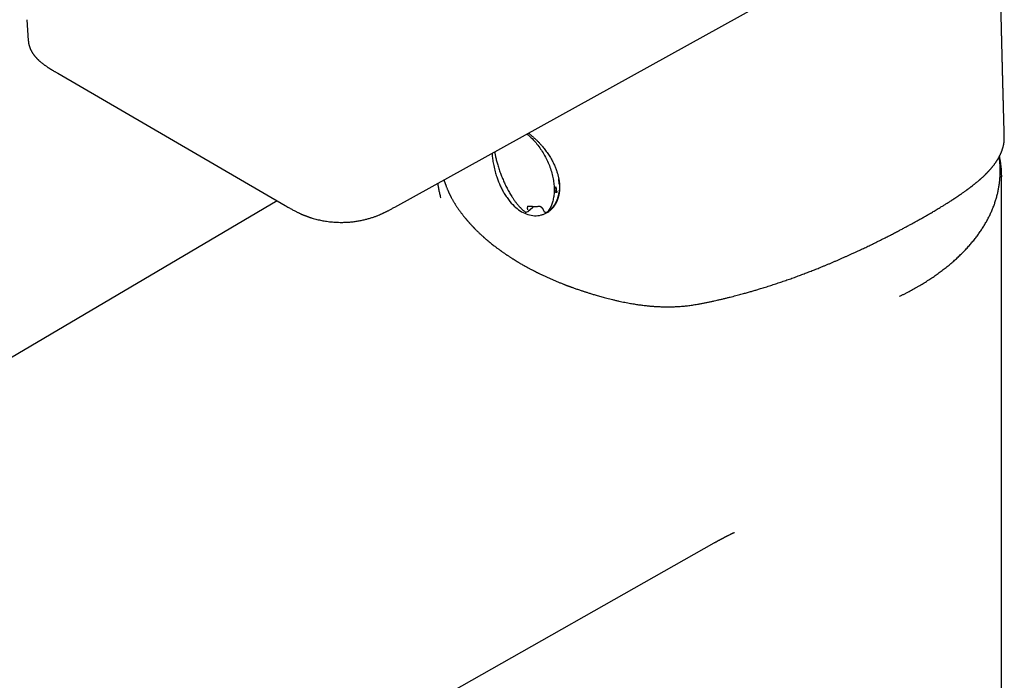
# Model space of a CAD drawing. Header units: millimetres. Extents: x 8 to 591, y 12 to 486.
# Tile 5 of 15: x 481 to 565, y 165 to 221. Entities that reach past the tile are written whole.
import ezdxf

# ---------------------------------------------------------------- set-up
doc = ezdxf.new("R2010")
doc.units = ezdxf.units.MM

msp = doc.modelspace()

# ---------------------------------------------------------------- linework, layer by layer
at = {"color": 7, "linetype": 'Continuous', "lineweight": 30}
for p, q in [((513.186, 205.327), (544.402, 222.605)), ((481.673, 221.375), (481.791, 219.604)), ((484.316, 216.784), (503.787, 205.471)), ((524.517, 211.599), (524.535, 211.586)), ((527.275, 207.295), (527.238, 207.746)), ((565.18, 208.05), (565.18, 207.911)), ((565.181, 97.749), (565.181, 207.982)), ((503.112, 205.864), (440.415, 168.904)), ((527.274, 206.564), (527.277, 206.567)), ((503.787, 205.473), (503.788, 205.472)), ((524.578, 204.946), (525.006, 205.311)), ((526.271, 204.93), (526.699, 205.294)), ((526.695, 205.29), (526.699, 205.294)), ((474.682, 139.334), (540.555, 176.574))]:
    msp.add_line(p, q, dxfattribs=at)
for centre, start, end in [((524.876, 205.463), 310.35294, 339.32421), ((526.137, 205.078), 200.438, 310.35193), ((526.566, 205.443), 310.35193, 317.03584), ((524.448, 205.099), 232.4492, 310.35294)]:
    msp.add_arc(centre, 0.2, start, end, dxfattribs=at)
for points, knots in [([(565.412, 211.345), (565.411, 211.371), (565.409, 211.425), (565.407, 211.506), (565.405, 211.585), (565.403, 211.658), (565.401, 211.724), (565.4, 211.784), (565.398, 211.842), (565.396, 211.904), (565.394, 211.974), (565.392, 212.052), (565.39, 212.134), (565.388, 212.22), (565.385, 212.313), (565.383, 212.413), (565.38, 212.52), (565.377, 212.606), (565.376, 212.674), (565.374, 212.722), (565.373, 212.768), (565.372, 212.814), (565.37, 212.862), (565.369, 212.914), (565.368, 212.971), (565.366, 213.032), (565.364, 213.095), (565.363, 213.156), (565.361, 213.232), (565.358, 213.319), (565.356, 213.415), (565.353, 213.501), (565.352, 213.564), (565.351, 213.609), (565.35, 213.637), (565.349, 213.664), (565.348, 213.689), (565.348, 213.715), (565.347, 213.745), (565.346, 213.781), (565.345, 213.825), (565.343, 213.877), (565.342, 213.934), (565.34, 213.993), (565.339, 214.051), (565.337, 214.107), (565.335, 214.175), (565.333, 214.252), (565.331, 214.337), (565.329, 214.421), (565.327, 214.503), (565.325, 214.58), (565.323, 214.637), (565.322, 214.677), (565.321, 214.706), (565.321, 214.74), (565.319, 214.781), (565.318, 214.836), (565.316, 214.904), (565.314, 214.98), (565.312, 215.056), (565.31, 215.129), (565.308, 215.2), (565.307, 215.268), (565.305, 215.338), (565.303, 215.411), (565.301, 215.483), (565.299, 215.547), (565.298, 215.603), (565.297, 215.647), (565.296, 215.684), (565.295, 215.718), (565.294, 215.759), (565.293, 215.808), (565.291, 215.865), (565.289, 215.936), (565.287, 216.019), (565.285, 216.109), (565.283, 216.197), (565.28, 216.283), (565.278, 216.364), (565.276, 216.438), (565.275, 216.5), (565.273, 216.551), (565.272, 216.59), (565.271, 216.628), (565.27, 216.668), (565.269, 216.712), (565.268, 216.76), (565.267, 216.812), (565.265, 216.867), (565.264, 216.923), (565.262, 216.988), (565.26, 217.062), (565.258, 217.143), (565.256, 217.223), (565.254, 217.302), (565.252, 217.376), (565.251, 217.439), (565.249, 217.489), (565.248, 217.528), (565.247, 217.562), (565.247, 217.593), (565.246, 217.624), (565.245, 217.66), (565.244, 217.707), (565.242, 217.763), (565.241, 217.826), (565.239, 217.897), (565.237, 217.974), (565.235, 218.055), (565.233, 218.137), (565.231, 218.219), (565.229, 218.3), (565.227, 218.372), (565.225, 218.435), (565.224, 218.487), (565.223, 218.532), (565.222, 218.571), (565.221, 218.609), (565.22, 218.65), (565.219, 218.701), (565.217, 218.763), (565.215, 218.832), (565.213, 218.905), (565.212, 218.98), (565.209, 219.061), (565.207, 219.147), (565.205, 219.239), (565.203, 219.326), (565.201, 219.406), (565.199, 219.47), (565.198, 219.52), (565.197, 219.559), (565.196, 219.597), (565.195, 219.638), (565.194, 219.692), (565.192, 219.759), (565.19, 219.838), (565.188, 219.922), (565.186, 220.009), (565.184, 220.1), (565.181, 220.194), (565.179, 220.282), (565.177, 220.361), (565.175, 220.426), (565.174, 220.482), (565.173, 220.528), (565.172, 220.57), (565.171, 220.615), (565.17, 220.667), (565.168, 220.74), (565.165, 220.835), (565.163, 220.951), (565.159, 221.075), (565.157, 221.186), (565.154, 221.278), (565.153, 221.346), (565.151, 221.406), (565.15, 221.457), (565.149, 221.5), (565.148, 221.538), (565.147, 221.574), (565.146, 221.615), (565.145, 221.671), (565.143, 221.741), (565.141, 221.826), (565.139, 221.919), (565.136, 222.017), (565.134, 222.111), (565.132, 222.198), (565.13, 222.272), (565.129, 222.339), (565.127, 222.398), (565.126, 222.449), (565.125, 222.491), (565.124, 222.53), (565.123, 222.575), (565.122, 222.629), (565.12, 222.693), (565.118, 222.764), (565.117, 222.836), (565.115, 222.905), (565.113, 222.972), (565.112, 223.038), (565.11, 223.101), (565.109, 223.157), (565.108, 223.204), (565.107, 223.243), (565.106, 223.281), (565.105, 223.326), (565.104, 223.383), (565.102, 223.454), (565.1, 223.536), (565.098, 223.625), (565.096, 223.714), (565.094, 223.799), (565.092, 223.879), (565.09, 223.955), (565.088, 224.025), (565.087, 224.09), (565.085, 224.148), (565.084, 224.194), (565.083, 224.232), (565.082, 224.266), (565.082, 224.306), (565.08, 224.352), (565.079, 224.405), (565.078, 224.472), (565.076, 224.552), (565.074, 224.642), (565.072, 224.729), (565.07, 224.812), (565.068, 224.891), (565.066, 224.963), (565.064, 225.03), (565.063, 225.089), (565.062, 225.141), (565.061, 225.186), (565.06, 225.229), (565.059, 225.276), (565.057, 225.333), (565.056, 225.4), (565.054, 225.477), (565.052, 225.561), (565.05, 225.648), (565.048, 225.735), (565.046, 225.821), (565.044, 225.905), (565.042, 225.988), (565.04, 226.071), (565.038, 226.151), (565.037, 226.227), (565.035, 226.295), (565.034, 226.35), (565.033, 226.394), (565.032, 226.429), (565.031, 226.462), (565.03, 226.497), (565.029, 226.537), (565.028, 226.582), (565.027, 226.646), (565.025, 226.73), (565.022, 226.834), (565.02, 226.947), (565.017, 227.052), (565.015, 227.142), (565.014, 227.213), (565.012, 227.276), (565.011, 227.33), (565.01, 227.375), (565.009, 227.412), (565.008, 227.446), (565.008, 227.481), (565.007, 227.523), (565.006, 227.57), (565.004, 227.621), (565.003, 227.693), (565.001, 227.786), (564.998, 227.902), (564.996, 228.008), (564.994, 228.1), (564.992, 228.171), (564.99, 228.236), (564.989, 228.293), (564.988, 228.338), (564.987, 228.374), (564.987, 228.403), (564.986, 228.432), (564.985, 228.464), (564.984, 228.506), (564.983, 228.559), (564.982, 228.622), (564.98, 228.689), (564.979, 228.759), (564.977, 228.832), (564.975, 228.911), (564.973, 228.998), (564.971, 229.089), (564.969, 229.175), (564.968, 229.245), (564.966, 229.302), (564.966, 229.345), (564.965, 229.383), (564.964, 229.422), (564.963, 229.466), (564.962, 229.518), (564.96, 229.576), (564.959, 229.64), (564.957, 229.712), (564.956, 229.792), (564.954, 229.881), (564.952, 229.972), (564.95, 230.062), (564.948, 230.148), (564.946, 230.223), (564.945, 230.282), (564.944, 230.326), (564.943, 230.358), (564.942, 230.392), (564.941, 230.43), (564.94, 230.475), (564.939, 230.527), (564.938, 230.584), (564.936, 230.66), (564.934, 230.754), (564.932, 230.864), (564.929, 230.975), (564.927, 231.075), (564.925, 231.16), (564.924, 231.228), (564.923, 231.285), (564.922, 231.329), (564.921, 231.366), (564.92, 231.401), (564.919, 231.445), (564.918, 231.495), (564.917, 231.552), (564.915, 231.638), (564.913, 231.75), (564.91, 231.871), (564.908, 231.972), (564.906, 232.053), (564.904, 232.129), (564.903, 232.188), (564.902, 232.234), (564.901, 232.268), (564.901, 232.297), (564.9, 232.326), (564.899, 232.357), (564.899, 232.394), (564.898, 232.438), (564.897, 232.489), (564.895, 232.546), (564.894, 232.623), (564.892, 232.718), (564.889, 232.826), (564.887, 232.929), (564.885, 233.025), (564.883, 233.115), (564.881, 233.194), (564.88, 233.262), (564.879, 233.311), (564.878, 233.35), (564.877, 233.384), (564.876, 233.426), (564.875, 233.477), (564.874, 233.554), (564.872, 233.653), (564.869, 233.765), (564.867, 233.866), (564.865, 233.958), (564.863, 234.044), (564.862, 234.121), (564.86, 234.182), (564.859, 234.227), (564.859, 234.259), (564.858, 234.287), (564.858, 234.316), (564.857, 234.349), (564.856, 234.389), (564.855, 234.44), (564.854, 234.5), (564.852, 234.565), (564.851, 234.632), (564.85, 234.697), (564.848, 234.758), (564.847, 234.816), (564.846, 234.871), (564.845, 234.931), (564.843, 234.996), (564.842, 235.063), (564.841, 235.123), (564.84, 235.173), (564.839, 235.213), (564.838, 235.246), (564.837, 235.277), (564.837, 235.31), (564.836, 235.35), (564.835, 235.399), (564.834, 235.456), (564.832, 235.522), (564.83, 235.613), (564.828, 235.724), (564.826, 235.85), (564.823, 235.967), (564.821, 236.076), (564.819, 236.176), (564.817, 236.269), (564.815, 236.358), (564.813, 236.449), (564.811, 236.543), (564.809, 236.637), (564.808, 236.722), (564.806, 236.802), (564.804, 236.882), (564.803, 236.968), (564.801, 237.052), (564.799, 237.133), (564.798, 237.204), (564.796, 237.271), (564.795, 237.325), (564.794, 237.368), (564.794, 237.401), (564.793, 237.428), (564.792, 237.461), (564.792, 237.506), (564.79, 237.568), (564.789, 237.64), (564.787, 237.721), (564.785, 237.82), (564.783, 237.936), (564.78, 238.069), (564.778, 238.181), (564.776, 238.267), (564.775, 238.322), (564.774, 238.368), (564.773, 238.406), (564.773, 238.438), (564.772, 238.476), (564.771, 238.526), (564.77, 238.592), (564.768, 238.671), (564.766, 238.759), (564.764, 238.855), (564.763, 238.952), (564.761, 239.05), (564.759, 239.135), (564.757, 239.208), (564.756, 239.265), (564.755, 239.316), (564.754, 239.359), (564.754, 239.395), (564.753, 239.427), (564.752, 239.46), (564.751, 239.506), (564.75, 239.568), (564.749, 239.649), (564.747, 239.738), (564.743, 239.961), (564.738, 240.186), (564.734, 240.407), (564.732, 240.492), (564.731, 240.57), (564.729, 240.63), (564.729, 240.676), (564.728, 240.709), (564.727, 240.742), (564.726, 240.779), (564.726, 240.825), (564.725, 240.88), (564.723, 240.949), (564.722, 241.031), (564.72, 241.128), (564.718, 241.219), (564.717, 241.277), (564.716, 241.3)], [0, 0, 0, 0, 0.002625, 0.005359, 0.008029, 0.010486, 0.012673, 0.014634, 0.01645, 0.01848, 0.02081, 0.023406, 0.026238, 0.029082, 0.031891, 0.03552, 0.039091, 0.042541, 0.044189, 0.045787, 0.047334, 0.048829, 0.050375, 0.052142, 0.054013, 0.056082, 0.058215, 0.060248, 0.06218, 0.065788, 0.068984, 0.071792, 0.074285, 0.075303, 0.076259, 0.077153, 0.077984, 0.078766, 0.079725, 0.080937, 0.082403, 0.084123, 0.086092, 0.088101, 0.090037, 0.091899, 0.093688, 0.096776, 0.099616, 0.102209, 0.105163, 0.107745, 0.109955, 0.110868, 0.111745, 0.112849, 0.114222, 0.115864, 0.118346, 0.120956, 0.123479, 0.125916, 0.128267, 0.130531, 0.132709, 0.135347, 0.137754, 0.139893, 0.141766, 0.143371, 0.144294, 0.145392, 0.146767, 0.148419, 0.150346, 0.152428, 0.155542, 0.158566, 0.161499, 0.164342, 0.167088, 0.169589, 0.171785, 0.173292, 0.174611, 0.175745, 0.177017, 0.178635, 0.180149, 0.181878, 0.183765, 0.185647, 0.187513, 0.19026, 0.192973, 0.195651, 0.198295, 0.20083, 0.203091, 0.204531, 0.205829, 0.206983, 0.207995, 0.208926, 0.210043, 0.211636, 0.213529, 0.215704, 0.21795, 0.220639, 0.223344, 0.226065, 0.228803, 0.231554, 0.23413, 0.236091, 0.237825, 0.23933, 0.240609, 0.241734, 0.243088, 0.244723, 0.246846, 0.249228, 0.251672, 0.254168, 0.256718, 0.259727, 0.262806, 0.265842, 0.268502, 0.270766, 0.272267, 0.273523, 0.274654, 0.276014, 0.277628, 0.280055, 0.282736, 0.285531, 0.288441, 0.291467, 0.294606, 0.297795, 0.300298, 0.302477, 0.304333, 0.305864, 0.307125, 0.308572, 0.310308, 0.312333, 0.315912, 0.319776, 0.323925, 0.328359, 0.330885, 0.333144, 0.335129, 0.336842, 0.338283, 0.339433, 0.340594, 0.341962, 0.343539, 0.346138, 0.348997, 0.352071, 0.355361, 0.358867, 0.361503, 0.364031, 0.366276, 0.368237, 0.369914, 0.371308, 0.372449, 0.373903, 0.375721, 0.3779, 0.380345, 0.382803, 0.385035, 0.387267, 0.3895, 0.391668, 0.393552, 0.395112, 0.396382, 0.397502, 0.398871, 0.400859, 0.403236, 0.406002, 0.409084, 0.412075, 0.41491, 0.41759, 0.420113, 0.422482, 0.424679, 0.426605, 0.428242, 0.429325, 0.430391, 0.431694, 0.433236, 0.435019, 0.437041, 0.439961, 0.44304, 0.445966, 0.448737, 0.451355, 0.453818, 0.455998, 0.458002, 0.459749, 0.461238, 0.462486, 0.464038, 0.465936, 0.46818, 0.47077, 0.473651, 0.47657, 0.479491, 0.482416, 0.485169, 0.487924, 0.490683, 0.493443, 0.496017, 0.498281, 0.500236, 0.501554, 0.502681, 0.503691, 0.504852, 0.506189, 0.5077, 0.509383, 0.512586, 0.516077, 0.519855, 0.52392, 0.526553, 0.528934, 0.531031, 0.532843, 0.534371, 0.535513, 0.536534, 0.537729, 0.539112, 0.540683, 0.542434, 0.544283, 0.547882, 0.551749, 0.555885, 0.558487, 0.560925, 0.563088, 0.564976, 0.566589, 0.567664, 0.568569, 0.569488, 0.570562, 0.57179, 0.573693, 0.575844, 0.578098, 0.580434, 0.582854, 0.585357, 0.588414, 0.591573, 0.594478, 0.596973, 0.598675, 0.600115, 0.601293, 0.602502, 0.60399, 0.605723, 0.607723, 0.609861, 0.612042, 0.61494, 0.61791, 0.620954, 0.624069, 0.62699, 0.629511, 0.631633, 0.63286, 0.633898, 0.634927, 0.636196, 0.637705, 0.639455, 0.641423, 0.643435, 0.647102, 0.650794, 0.654508, 0.658209, 0.660813, 0.663066, 0.664967, 0.666516, 0.667477, 0.668675, 0.670118, 0.671808, 0.673742, 0.675769, 0.680454, 0.685011, 0.687845, 0.690621, 0.693164, 0.695393, 0.696634, 0.697749, 0.698741, 0.699617, 0.700617, 0.701855, 0.703332, 0.705048, 0.706995, 0.70899, 0.7128, 0.716463, 0.719858, 0.723118, 0.72616, 0.728814, 0.731074, 0.732939, 0.733824, 0.734949, 0.736356, 0.738043, 0.740012, 0.744107, 0.747956, 0.75124, 0.754317, 0.757189, 0.759796, 0.762098, 0.763256, 0.764318, 0.765284, 0.766156, 0.76719, 0.768548, 0.770229, 0.772257, 0.774565, 0.776826, 0.77898, 0.781028, 0.782969, 0.784804, 0.786533, 0.789035, 0.791277, 0.793278, 0.79504, 0.796279, 0.797365, 0.798301, 0.799351, 0.800704, 0.802327, 0.804243, 0.80645, 0.808934, 0.813407, 0.817603, 0.821522, 0.825165, 0.828544, 0.831622, 0.834465, 0.837439, 0.840828, 0.843919, 0.846803, 0.849444, 0.85196, 0.854815, 0.858058, 0.860411, 0.862907, 0.865184, 0.867123, 0.868409, 0.869487, 0.870357, 0.871138, 0.872833, 0.874889, 0.877305, 0.880079, 0.883078, 0.887248, 0.891694, 0.896416, 0.898526, 0.900357, 0.901906, 0.903172, 0.904159, 0.905136, 0.906972, 0.909175, 0.911745, 0.914877, 0.918105, 0.921353, 0.924621, 0.927909, 0.929975, 0.931926, 0.933621, 0.93506, 0.936244, 0.937222, 0.93831, 0.939563, 0.941864, 0.944572, 0.947654, 0.950816, 0.967023, 0.970165, 0.973041, 0.975634, 0.977944, 0.979136, 0.980237, 0.981248, 0.982437, 0.983966, 0.985835, 0.988042, 0.990863, 0.994095, 0.997737, 1, 1, 1, 1]), ([(481.789, 219.609), (481.79, 219.595), (481.792, 219.568), (481.796, 219.524), (481.801, 219.48), (481.806, 219.435), (481.813, 219.393), (481.819, 219.356), (481.825, 219.323), (481.832, 219.29), (481.84, 219.255), (481.849, 219.216), (481.861, 219.173), (481.875, 219.124), (481.891, 219.072), (481.909, 219.019), (481.929, 218.967), (481.949, 218.916), (481.97, 218.866), (481.991, 218.819), (482.01, 218.781), (482.025, 218.751), (482.038, 218.724), (482.054, 218.695), (482.078, 218.651), (482.108, 218.598), (482.144, 218.541), (482.178, 218.488), (482.209, 218.442), (482.237, 218.402), (482.259, 218.372), (482.275, 218.35), (482.287, 218.335), (482.3, 218.318), (482.317, 218.296), (482.338, 218.27), (482.362, 218.24), (482.394, 218.201), (482.434, 218.155), (482.479, 218.105), (482.518, 218.064), (482.55, 218.03), (482.575, 218.005), (482.597, 217.983), (482.615, 217.965), (482.631, 217.95), (482.647, 217.934), (482.668, 217.915), (482.693, 217.891), (482.724, 217.862), (482.759, 217.831), (482.796, 217.799), (482.856, 217.747), (482.943, 217.676), (483.06, 217.585), (483.165, 217.507), (483.259, 217.44), (483.339, 217.385), (483.406, 217.339), (483.459, 217.304), (483.494, 217.281), (483.523, 217.262), (483.547, 217.247), (483.566, 217.235), (483.579, 217.226), (483.589, 217.22), (483.6, 217.212), (483.617, 217.202), (483.639, 217.188), (483.667, 217.17), (483.7, 217.149), (483.74, 217.125), (483.788, 217.095), (483.845, 217.061), (483.912, 217.02), (483.987, 216.976), (484.069, 216.927), (484.16, 216.874), (484.243, 216.826), (484.296, 216.795), (484.317, 216.784)], [0, 0, 0, 0, 0.008163, 0.016401, 0.02977, 0.042191, 0.052978, 0.062624, 0.071718, 0.080563, 0.091039, 0.101795, 0.114252, 0.128653, 0.144247, 0.159983, 0.175775, 0.191264, 0.206414, 0.221114, 0.233898, 0.241882, 0.249238, 0.258506, 0.269924, 0.290064, 0.309225, 0.325418, 0.340721, 0.354196, 0.365367, 0.370717, 0.375342, 0.380806, 0.388003, 0.396931, 0.407522, 0.418305, 0.437059, 0.454497, 0.470618, 0.480918, 0.489994, 0.497797, 0.504326, 0.509586, 0.514809, 0.521499, 0.530555, 0.541386, 0.55346, 0.565536, 0.577567, 0.613103, 0.648478, 0.685839, 0.708186, 0.731342, 0.755293, 0.766518, 0.776245, 0.784473, 0.791205, 0.796441, 0.800181, 0.802138, 0.805136, 0.809718, 0.815881, 0.823627, 0.832953, 0.843857, 0.856339, 0.87253, 0.890771, 0.911054, 0.933367, 0.957697, 0.984026, 1, 1, 1, 1]), ([(524.535, 211.586), (524.65, 211.485), (524.881, 211.282), (525.216, 210.92), (525.535, 210.521), (525.833, 210.084), (526.103, 209.618), (526.339, 209.129), (526.535, 208.623), (526.684, 208.116), (526.786, 207.617), (526.843, 207.137), (526.854, 206.676), (526.815, 206.237), (526.733, 205.833), (526.616, 205.477), (526.466, 205.168), (526.336, 205.009), (526.271, 204.93)], [0, 0, 0, 0, 0.060654, 0.121775, 0.1834, 0.245561, 0.308294, 0.37163, 0.435601, 0.500238, 0.562643, 0.625162, 0.687797, 0.750551, 0.813408, 0.875893, 0.93807, 1, 1, 1, 1]), ([(524.634, 211.664), (524.651, 211.652), (524.7, 211.616), (524.778, 211.554), (524.87, 211.48), (524.956, 211.408), (525.037, 211.338), (525.11, 211.274), (525.174, 211.216), (525.229, 211.164), (525.287, 211.109), (525.352, 211.047), (525.427, 210.972), (525.508, 210.89), (525.594, 210.799), (525.686, 210.698), (525.781, 210.591), (525.879, 210.476), (525.989, 210.341), (526.108, 210.188), (526.234, 210.016), (526.356, 209.839), (526.472, 209.658), (526.583, 209.472), (526.678, 209.299), (526.76, 209.139), (526.83, 208.993), (526.896, 208.846), (526.958, 208.698), (527.014, 208.55), (527.065, 208.406), (527.109, 208.269), (527.148, 208.136), (527.181, 208.007), (527.21, 207.884), (527.234, 207.771), (527.25, 207.681), (527.261, 207.614), (527.267, 207.57), (527.272, 207.537), (527.275, 207.514), (527.278, 207.493), (527.281, 207.467), (527.285, 207.433), (527.289, 207.392), (527.294, 207.346), (527.298, 207.296), (527.302, 207.245), (527.304, 207.195), (527.306, 207.146), (527.308, 207.088), (527.309, 207.021), (527.308, 206.946), (527.306, 206.881), (527.303, 206.826), (527.3, 206.776), (527.296, 206.725), (527.291, 206.672), (527.284, 206.618), (527.277, 206.563), (527.269, 206.51), (527.261, 206.46), (527.253, 206.418), (527.246, 206.382), (527.24, 206.352), (527.233, 206.323), (527.225, 206.287), (527.215, 206.245), (527.202, 206.196), (527.187, 206.143), (527.17, 206.088), (527.152, 206.033), (527.133, 205.979), (527.112, 205.924), (527.094, 205.878), (527.078, 205.842), (527.067, 205.817), (527.058, 205.796), (527.05, 205.779), (527.04, 205.758), (527.027, 205.732), (527.01, 205.697), (526.989, 205.658), (526.966, 205.615), (526.94, 205.57), (526.912, 205.524), (526.882, 205.478), (526.856, 205.44), (526.835, 205.41), (526.82, 205.389), (526.805, 205.37), (526.793, 205.353), (526.782, 205.339), (526.772, 205.328), (526.763, 205.316), (526.752, 205.302), (526.737, 205.284), (526.718, 205.262), (526.695, 205.236), (526.668, 205.206), (526.636, 205.173), (526.599, 205.136), (526.557, 205.097), (526.527, 205.07), (526.511, 205.057)], [0, 0, 0, 0, 0.007783, 0.02289, 0.036912, 0.051051, 0.063881, 0.075398, 0.0856, 0.094486, 0.102068, 0.113596, 0.125825, 0.138754, 0.153381, 0.168808, 0.18503, 0.202045, 0.219847, 0.243356, 0.267203, 0.291175, 0.31528, 0.339541, 0.363967, 0.382398, 0.400927, 0.419553, 0.438277, 0.457095, 0.475372, 0.492637, 0.508889, 0.525887, 0.541613, 0.556067, 0.569248, 0.576244, 0.582069, 0.586661, 0.58879, 0.591226, 0.594748, 0.599355, 0.604586, 0.610746, 0.617704, 0.624608, 0.631304, 0.637794, 0.644076, 0.655057, 0.665344, 0.675087, 0.681828, 0.688836, 0.69611, 0.703649, 0.711454, 0.719524, 0.727655, 0.734811, 0.741609, 0.746954, 0.750887, 0.755131, 0.760613, 0.767202, 0.774983, 0.783652, 0.792477, 0.801424, 0.810494, 0.819686, 0.828894, 0.834027, 0.838443, 0.842143, 0.845126, 0.847856, 0.853105, 0.859404, 0.866751, 0.875088, 0.88381, 0.892759, 0.901934, 0.911336, 0.916123, 0.920746, 0.924837, 0.92839, 0.931406, 0.933885, 0.936045, 0.939056, 0.943088, 0.948142, 0.954218, 0.961319, 0.969446, 0.9786, 0.988784, 1, 1, 1, 1]), ([(539.126, 197.014), (539.228, 197.033), (539.427, 197.07), (539.722, 197.127), (540.008, 197.184), (540.285, 197.242), (540.553, 197.3), (540.827, 197.361), (541.106, 197.424), (541.388, 197.491), (541.659, 197.556), (541.919, 197.621), (542.168, 197.684), (542.407, 197.746), (542.634, 197.806), (542.849, 197.863), (543.051, 197.918), (543.241, 197.971), (543.418, 198.021), (543.585, 198.068), (543.743, 198.114), (543.898, 198.159), (544.053, 198.204), (544.209, 198.251), (544.366, 198.297), (544.615, 198.373), (544.96, 198.479), (545.394, 198.617), (545.827, 198.758), (546.256, 198.902), (546.686, 199.049), (547.115, 199.199), (547.541, 199.352), (547.957, 199.505), (548.363, 199.658), (548.759, 199.81), (549.155, 199.965), (549.552, 200.124), (549.896, 200.264), (550.187, 200.385), (550.425, 200.484), (550.663, 200.585), (550.902, 200.687), (551.137, 200.788), (551.379, 200.894), (551.624, 201.001), (551.868, 201.11), (552.1, 201.214), (552.295, 201.303), (552.458, 201.377), (552.591, 201.438), (552.718, 201.497), (552.844, 201.555), (552.971, 201.615), (553.113, 201.681), (553.272, 201.756), (553.447, 201.839), (553.632, 201.927), (553.82, 202.017), (554.012, 202.11), (554.206, 202.204), (554.405, 202.302), (554.605, 202.401), (554.805, 202.5), (555.003, 202.599), (555.256, 202.727), (555.56, 202.882), (555.915, 203.065), (556.252, 203.241), (556.571, 203.409), (556.868, 203.567), (557.155, 203.722), (557.431, 203.872), (557.697, 204.018), (557.969, 204.168), (558.248, 204.324), (558.534, 204.486), (558.812, 204.644), (559.05, 204.782), (559.249, 204.898), (559.414, 204.995), (559.581, 205.094), (559.754, 205.197), (559.909, 205.291), (560.046, 205.374), (560.163, 205.446), (560.283, 205.52), (560.404, 205.595), (560.528, 205.673), (560.654, 205.752), (560.78, 205.833), (560.892, 205.904), (560.986, 205.965), (561.061, 206.014), (561.128, 206.058), (561.188, 206.097), (561.24, 206.132), (561.286, 206.162), (561.325, 206.188), (561.358, 206.21), (561.382, 206.226), (561.4, 206.239), (561.416, 206.249), (561.434, 206.261), (561.456, 206.276), (561.483, 206.294), (561.514, 206.315), (561.549, 206.339), (561.588, 206.366), (561.633, 206.396), (561.681, 206.43), (561.752, 206.479), (561.842, 206.542), (561.948, 206.617), (562.049, 206.689), (562.132, 206.748), (562.197, 206.796), (562.248, 206.833), (562.297, 206.869), (562.344, 206.904), (562.389, 206.938), (562.431, 206.969), (562.469, 206.998), (562.505, 207.025), (562.536, 207.049), (562.562, 207.069), (562.583, 207.085), (562.598, 207.097), (562.608, 207.104), (562.616, 207.11), (562.626, 207.118), (562.639, 207.129), (562.657, 207.142), (562.705, 207.18), (562.764, 207.226), (562.831, 207.279), (562.879, 207.318), (562.929, 207.358), (562.982, 207.402), (563.039, 207.448), (563.099, 207.499), (563.164, 207.553), (563.217, 207.598), (563.258, 207.633), (563.284, 207.655), (563.306, 207.675), (563.325, 207.692), (563.341, 207.705), (563.355, 207.718), (563.37, 207.731), (563.388, 207.746), (563.41, 207.766), (563.435, 207.788), (563.463, 207.814), (563.494, 207.841), (563.526, 207.871), (563.569, 207.91), (563.619, 207.957), (563.675, 208.01), (563.721, 208.054), (563.759, 208.09), (563.787, 208.117), (563.812, 208.142), (563.833, 208.163), (563.852, 208.181), (563.868, 208.198), (563.885, 208.215), (563.903, 208.233), (563.927, 208.257), (563.955, 208.286), (563.988, 208.321), (564.024, 208.358), (564.06, 208.396), (564.095, 208.435), (564.131, 208.474), (564.171, 208.518), (564.213, 208.565), (564.257, 208.615), (564.299, 208.664), (564.342, 208.716), (564.389, 208.772), (564.437, 208.832), (564.486, 208.894), (564.534, 208.957), (564.583, 209.023), (564.631, 209.089), (564.669, 209.144), (564.698, 209.185), (564.717, 209.214), (564.734, 209.239), (564.75, 209.262), (564.765, 209.285), (564.78, 209.309), (564.796, 209.334), (564.813, 209.361), (564.832, 209.392), (564.853, 209.426), (564.878, 209.468), (564.905, 209.515), (564.934, 209.565), (564.96, 209.612), (564.982, 209.653), (565.001, 209.689), (565.016, 209.72), (565.031, 209.749), (565.047, 209.781), (565.065, 209.818), (565.084, 209.859), (565.103, 209.901), (565.122, 209.943), (565.14, 209.986), (565.162, 210.037), (565.185, 210.095), (565.209, 210.158), (565.23, 210.218), (565.247, 210.267), (565.26, 210.307), (565.27, 210.339), (565.28, 210.374), (565.29, 210.409), (565.3, 210.445), (565.314, 210.495), (565.33, 210.563), (565.35, 210.651), (565.367, 210.74), (565.381, 210.829), (565.39, 210.899), (565.396, 210.954), (565.4, 210.993), (565.403, 211.031), (565.406, 211.069), (565.408, 211.099), (565.409, 211.123), (565.41, 211.141), (565.411, 211.161), (565.411, 211.184), (565.412, 211.21), (565.412, 211.239), (565.412, 211.272), (565.412, 211.3), (565.412, 211.318), (565.412, 211.324)], [0, 0, 0, 0, 0.0077432, 0.0152533, 0.0225329, 0.0295842, 0.0364093, 0.0430101, 0.0505038, 0.0576906, 0.0645726, 0.0711516, 0.0775539, 0.0836436, 0.0894217, 0.0948891, 0.1000465, 0.1048945, 0.1094334, 0.1136634, 0.1176358, 0.1215932, 0.1255673, 0.1295582, 0.1335677, 0.1375971, 0.1487781, 0.1601014, 0.171148, 0.1823085, 0.1934973, 0.2046861, 0.2158696, 0.2270428, 0.2375638, 0.2480797, 0.2586733, 0.2693689, 0.2801801, 0.2866567, 0.2931749, 0.2997351, 0.3063373, 0.31295, 0.3193568, 0.3265914, 0.333484, 0.3400347, 0.3462434, 0.3501926, 0.3539897, 0.3576347, 0.3611533, 0.3648149, 0.3686911, 0.3735353, 0.378678, 0.384119, 0.3898586, 0.3954373, 0.4012716, 0.4073349, 0.4134382, 0.4195444, 0.4256534, 0.4317652, 0.4429769, 0.4541966, 0.4654237, 0.4754035, 0.4851655, 0.4946943, 0.5039892, 0.5130497, 0.5218786, 0.532178, 0.5423278, 0.5523681, 0.5622948, 0.5684747, 0.5746073, 0.5808756, 0.5874862, 0.5944383, 0.5989562, 0.6036067, 0.6083893, 0.6133036, 0.618349, 0.623525, 0.628831, 0.6341803, 0.6376604, 0.6408507, 0.6437517, 0.6463636, 0.6486871, 0.650689, 0.6524133, 0.6538603, 0.6550301, 0.6556195, 0.656298, 0.6571117, 0.658072, 0.6592605, 0.660693, 0.6622671, 0.6640582, 0.6660662, 0.6682911, 0.6706792, 0.6759021, 0.6809272, 0.6857549, 0.6903855, 0.6929431, 0.6954364, 0.6978655, 0.7002303, 0.7025296, 0.7046726, 0.7066036, 0.7084826, 0.7101047, 0.7114699, 0.7125778, 0.7134285, 0.7138119, 0.7141409, 0.7146431, 0.7153581, 0.716286, 0.7174113, 0.7230473, 0.7256461, 0.7282963, 0.7310119, 0.733943, 0.7371306, 0.7405755, 0.7442784, 0.7482395, 0.7499615, 0.7514923, 0.7528317, 0.7539795, 0.7549355, 0.7557017, 0.7564604, 0.7576223, 0.7589735, 0.7605141, 0.7622444, 0.7641649, 0.7662729, 0.7684179, 0.7722277, 0.7758784, 0.7793658, 0.7813778, 0.7833017, 0.7850107, 0.7864895, 0.7877383, 0.7887723, 0.7899019, 0.7911958, 0.7926539, 0.7947926, 0.7972077, 0.7998097, 0.8024448, 0.8051102, 0.8078059, 0.8105316, 0.8141749, 0.8176037, 0.8209246, 0.8241939, 0.8283753, 0.8325036, 0.8366667, 0.8410459, 0.8456249, 0.8501863, 0.8546743, 0.8568526, 0.8587903, 0.8604868, 0.862008, 0.8635913, 0.8652581, 0.8669066, 0.8687319, 0.8708171, 0.8731623, 0.8757493, 0.8793939, 0.8827768, 0.885963, 0.8889917, 0.8912279, 0.8932769, 0.8951695, 0.8971814, 0.8998145, 0.9026579, 0.9055093, 0.9083467, 0.9112319, 0.9142268, 0.9187259, 0.9229278, 0.9269363, 0.9308, 0.9327751, 0.9348829, 0.9371861, 0.9396568, 0.9420461, 0.9442957, 0.9497456, 0.9555361, 0.961786, 0.967499, 0.9731291, 0.9756472, 0.9783127, 0.9808198, 0.9832035, 0.9856693, 0.9867856, 0.9879308, 0.9892423, 0.990765, 0.9924988, 0.9944073, 0.9965196, 0.9988356, 1, 1, 1, 1]), ([(521.749, 210.067), (521.752, 210.044), (521.762, 209.976), (521.783, 209.86), (521.812, 209.713), (521.846, 209.555), (521.886, 209.387), (521.93, 209.214), (521.981, 209.03), (522.039, 208.837), (522.103, 208.637), (522.169, 208.441), (522.238, 208.248), (522.31, 208.058), (522.385, 207.869), (522.464, 207.681), (522.545, 207.494), (522.63, 207.309), (522.718, 207.125), (522.811, 206.942), (522.907, 206.759), (523.008, 206.578), (523.113, 206.399), (523.208, 206.245), (523.293, 206.114), (523.366, 206.005), (523.441, 205.898), (523.519, 205.791), (523.597, 205.689), (523.674, 205.591), (523.749, 205.502), (523.819, 205.42), (523.886, 205.347), (523.948, 205.281), (524.008, 205.221), (524.067, 205.163), (524.128, 205.106), (524.191, 205.05), (524.257, 204.994), (524.303, 204.959), (524.326, 204.94)], [0, 0, 0, 0, 0.0127846, 0.0376391, 0.0641471, 0.0923116, 0.1221354, 0.1525886, 0.1824082, 0.2173515, 0.2513789, 0.2844891, 0.3168098, 0.3489998, 0.3811399, 0.4132489, 0.4453508, 0.4775079, 0.5100271, 0.5429763, 0.5763667, 0.6102073, 0.6445299, 0.679575, 0.7018805, 0.7244977, 0.7474292, 0.770678, 0.7942438, 0.8172112, 0.8388524, 0.8591615, 0.8781331, 0.895762, 0.9121604, 0.928615, 0.9454834, 0.9627688, 0.9806608, 1, 1, 1, 1]), ([(521.527, 209.944), (521.53, 209.882), (521.54, 209.688), (521.583, 209.333), (521.663, 208.864), (521.779, 208.383), (521.913, 207.945), (522.037, 207.596), (522.142, 207.337), (522.232, 207.137), (522.312, 206.968), (522.397, 206.804), (522.483, 206.646), (522.616, 206.42), (522.8, 206.138), (523.118, 205.721), (523.53, 205.283), (523.886, 205.045), (524.058, 204.931)], [0, 0, 0, 0, 0.034595, 0.106888, 0.188622, 0.278411, 0.353419, 0.413624, 0.459022, 0.490021, 0.520614, 0.550767, 0.580483, 0.609766, 0.68108, 0.749789, 0.879551, 1, 1, 1, 1]), ([(556.44, 197.691), (556.5, 197.72), (556.631, 197.784), (556.832, 197.885), (557.042, 197.993), (557.25, 198.102), (557.456, 198.213), (557.659, 198.325), (557.828, 198.42), (557.964, 198.498), (558.1, 198.577), (558.265, 198.675), (558.459, 198.792), (558.651, 198.911), (558.841, 199.031), (559.028, 199.153), (559.212, 199.276), (559.395, 199.399), (559.574, 199.525), (559.751, 199.651), (559.926, 199.779), (560.098, 199.907), (560.268, 200.037), (560.434, 200.169), (560.599, 200.301), (560.76, 200.434), (560.919, 200.568), (561.075, 200.704), (561.228, 200.841), (561.379, 200.978), (561.527, 201.117), (561.672, 201.256), (561.814, 201.397), (561.954, 201.539), (562.09, 201.681), (562.224, 201.824), (562.355, 201.969), (562.483, 202.114), (562.608, 202.26), (562.73, 202.407), (562.849, 202.555), (562.965, 202.703), (563.079, 202.853), (563.189, 203.003), (563.296, 203.153), (563.4, 203.305), (563.501, 203.457), (563.599, 203.61), (563.694, 203.764), (563.786, 203.918), (563.874, 204.073), (563.96, 204.228), (564.042, 204.384), (564.122, 204.541), (564.198, 204.698), (564.271, 204.855), (564.341, 205.013), (564.407, 205.172), (564.471, 205.33), (564.531, 205.49), (564.588, 205.649), (564.642, 205.809), (564.693, 205.97), (564.74, 206.131), (564.784, 206.292), (564.825, 206.453), (564.863, 206.614), (564.897, 206.776), (564.929, 206.938), (564.957, 207.101), (564.981, 207.263), (565.003, 207.425), (565.021, 207.588), (565.036, 207.751), (565.048, 207.914), (565.056, 208.077), (565.062, 208.239), (565.063, 208.402), (565.062, 208.565), (565.058, 208.728), (565.05, 208.891), (565.039, 209.054), (565.024, 209.217), (565.007, 209.379), (564.989, 209.519), (564.976, 209.603), (564.971, 209.634)], [0, 0, 0, 0, 0.010162, 0.022321, 0.034481, 0.04664, 0.0588, 0.07096, 0.08312, 0.089439, 0.095843, 0.108003, 0.120164, 0.132324, 0.144485, 0.156646, 0.168807, 0.180967, 0.193128, 0.205289, 0.217449, 0.22961, 0.24177, 0.25393, 0.26609, 0.278249, 0.290408, 0.302567, 0.314725, 0.326883, 0.33904, 0.351197, 0.363352, 0.375507, 0.387661, 0.399815, 0.411967, 0.424118, 0.436268, 0.448417, 0.460564, 0.47271, 0.484855, 0.496997, 0.509139, 0.521278, 0.533416, 0.545551, 0.557685, 0.569817, 0.581946, 0.594073, 0.606198, 0.618321, 0.630441, 0.642559, 0.654674, 0.666787, 0.678897, 0.691005, 0.70311, 0.715213, 0.727313, 0.739411, 0.751507, 0.763601, 0.775692, 0.787781, 0.799869, 0.811954, 0.824038, 0.83612, 0.848201, 0.860281, 0.87236, 0.884438, 0.896515, 0.908592, 0.920669, 0.932746, 0.944823, 0.9569, 0.968978, 0.981056, 0.993136, 1, 1, 1, 1]), ([(565.18, 208.053), (565.18, 208.068), (565.18, 208.138), (565.176, 208.263), (565.17, 208.428), (565.159, 208.594), (565.145, 208.759), (565.128, 208.925), (565.108, 209.09), (565.085, 209.255), (565.058, 209.42), (565.032, 209.567), (565.013, 209.66), (565.005, 209.697)], [0, 0, 0, 0, 0.026617, 0.127044, 0.227472, 0.327908, 0.428356, 0.52882, 0.629307, 0.72982, 0.830364, 0.930942, 1, 1, 1, 1]), ([(517.399, 207.659), (517.399, 207.659), (517.405, 207.641), (517.416, 207.605), (517.433, 207.555), (517.448, 207.51), (517.461, 207.471), (517.471, 207.442), (517.478, 207.42), (517.485, 207.403), (517.492, 207.383), (517.5, 207.359), (517.511, 207.328), (517.525, 207.29), (517.542, 207.245), (517.561, 207.193), (517.583, 207.137), (517.612, 207.061), (517.647, 206.973), (517.687, 206.877), (517.723, 206.794), (517.755, 206.72), (517.786, 206.651), (517.816, 206.587), (517.844, 206.526), (517.872, 206.468), (517.899, 206.412), (517.925, 206.359), (517.95, 206.31), (517.975, 206.26), (518.003, 206.207), (518.038, 206.141), (518.079, 206.064), (518.127, 205.978), (518.176, 205.891), (518.226, 205.805), (518.277, 205.719), (518.327, 205.637), (518.377, 205.557), (518.429, 205.475), (518.487, 205.386), (518.551, 205.29), (518.622, 205.186), (518.672, 205.116), (518.698, 205.079)], [0, 0, 0, 0, 0.000456, 0.018964, 0.037253, 0.053539, 0.067135, 0.078042, 0.084725, 0.090201, 0.097033, 0.105624, 0.115972, 0.130106, 0.146584, 0.165406, 0.186533, 0.207964, 0.24767, 0.284206, 0.314148, 0.341562, 0.366859, 0.391981, 0.414473, 0.437022, 0.458911, 0.479101, 0.497592, 0.516462, 0.537354, 0.560267, 0.59389, 0.628645, 0.663369, 0.698062, 0.732725, 0.76778, 0.798288, 0.832073, 0.869136, 0.909477, 0.953098, 1, 1, 1, 1]), ([(516.867, 207.365), (516.87, 207.342), (516.88, 207.265), (516.899, 207.135), (516.927, 206.972), (516.957, 206.81), (516.991, 206.649), (517.028, 206.487), (517.068, 206.326), (517.101, 206.204), (517.12, 206.137), (517.125, 206.123)], [0, 0, 0, 0, 0.054426, 0.184602, 0.314791, 0.444996, 0.575218, 0.705459, 0.835721, 0.966003, 1, 1, 1, 1]), ([(527.122, 206.621), (527.11, 206.611), (527.086, 206.593), (527.052, 206.577), (527.022, 206.571), (526.985, 206.58), (526.949, 206.624), (526.923, 206.71), (526.905, 206.807), (526.91, 206.897), (526.93, 206.96), (526.952, 207.003), (526.981, 207.042), (527.003, 207.063), (527.015, 207.075)], [0, 0, 0, 0, 0.058975, 0.112786, 0.164599, 0.217938, 0.340932, 0.500062, 0.659051, 0.781961, 0.835292, 0.887121, 0.940971, 1, 1, 1, 1]), ([(527.046, 207.008), (527.04, 207.002), (527.028, 206.989), (527.016, 206.962), (527.009, 206.932), (527.007, 206.898), (527.007, 206.862), (527.011, 206.827), (527.016, 206.792), (527.024, 206.758), (527.031, 206.727), (527.04, 206.701), (527.05, 206.679), (527.062, 206.663), (527.074, 206.653), (527.089, 206.649), (527.107, 206.654), (527.12, 206.663), (527.126, 206.668)], [0, 0, 0, 0, 0.045382, 0.092149, 0.145184, 0.207535, 0.274464, 0.344762, 0.419529, 0.499851, 0.580061, 0.654787, 0.725143, 0.792249, 0.85463, 0.90771, 0.954539, 1, 1, 1, 1]), ([(527.302, 206.754), (527.303, 206.758), (527.305, 206.766), (527.299, 206.769), (527.288, 206.764), (527.279, 206.757), (527.267, 206.747), (527.258, 206.738), (527.254, 206.733)], [0, 0, 0, 0, 0.209453, 0.517792, 0.646529, 0.764791, 0.879919, 1, 1, 1, 1]), ([(527.275, 207.295), (527.281, 207.303), (527.289, 207.314), (527.294, 207.326), (527.295, 207.329)], [0, 0, 0, 0, 0.8125595, 1, 1, 1, 1]), ([(526.714, 205.309), (526.725, 205.321), (526.746, 205.343), (526.774, 205.377), (526.798, 205.406), (526.818, 205.432), (526.834, 205.454), (526.848, 205.472), (526.86, 205.49), (526.873, 205.509), (526.89, 205.533), (526.908, 205.562), (526.928, 205.594), (526.948, 205.627), (526.966, 205.66), (526.982, 205.687), (526.994, 205.71), (527.003, 205.728), (527.013, 205.747), (527.023, 205.768), (527.037, 205.796), (527.051, 205.827), (527.066, 205.861), (527.085, 205.903), (527.105, 205.953), (527.128, 206.012), (527.146, 206.064), (527.162, 206.11), (527.174, 206.149), (527.185, 206.186), (527.194, 206.216), (527.2, 206.238), (527.205, 206.255), (527.21, 206.273), (527.217, 206.298), (527.225, 206.331), (527.235, 206.373), (527.247, 206.424), (527.26, 206.484), (527.273, 206.553), (527.281, 206.602), (527.285, 206.628)], [0, 0, 0, 0, 0.038758, 0.072951, 0.102595, 0.127702, 0.148283, 0.164347, 0.178919, 0.19508, 0.217647, 0.242718, 0.270291, 0.300156, 0.32746, 0.350159, 0.368257, 0.381759, 0.394474, 0.411623, 0.43281, 0.458237, 0.484416, 0.509326, 0.553787, 0.594201, 0.636641, 0.66329, 0.691154, 0.717391, 0.738644, 0.751426, 0.761345, 0.772172, 0.78847, 0.810249, 0.837507, 0.870242, 0.908448, 0.952119, 1, 1, 1, 1]), ([(503.786, 205.472), (503.838, 205.441), (503.94, 205.381), (504.089, 205.295), (504.232, 205.215), (504.366, 205.14), (504.494, 205.071), (504.614, 205.007), (504.727, 204.95), (504.828, 204.899), (504.919, 204.855), (504.999, 204.817), (505.074, 204.782), (505.143, 204.75), (505.208, 204.722), (505.268, 204.696), (505.318, 204.674), (505.358, 204.658), (505.388, 204.645), (505.416, 204.633), (505.446, 204.621), (505.483, 204.606), (505.53, 204.588), (505.588, 204.566), (505.655, 204.54), (505.733, 204.512), (505.821, 204.481), (505.914, 204.449), (506.01, 204.418), (506.143, 204.377), (506.314, 204.328), (506.522, 204.273), (506.729, 204.225), (506.936, 204.182), (507.142, 204.145), (507.363, 204.11), (507.6, 204.079), (507.854, 204.054), (508.11, 204.035), (508.368, 204.024), (508.611, 204.02), (508.836, 204.024), (509.04, 204.031), (509.239, 204.044), (509.432, 204.06), (509.619, 204.08), (509.796, 204.102), (509.966, 204.127), (510.135, 204.156), (510.312, 204.189), (510.482, 204.225), (510.643, 204.262), (510.793, 204.3), (510.938, 204.34), (511.082, 204.381), (511.22, 204.425), (511.354, 204.469), (511.476, 204.513), (511.587, 204.554), (511.722, 204.606), (511.882, 204.672), (512.024, 204.734), (512.121, 204.777), (512.173, 204.802), (512.229, 204.828), (512.291, 204.857), (512.363, 204.892), (512.444, 204.932), (512.531, 204.976), (512.625, 205.024), (512.723, 205.075), (512.829, 205.131), (512.942, 205.192), (513.062, 205.258), (513.144, 205.304), (513.187, 205.328)], [0, 0, 0, 0, 0.02035, 0.039615, 0.05778, 0.074832, 0.090764, 0.105572, 0.119254, 0.13181, 0.142125, 0.151533, 0.160171, 0.168192, 0.1756, 0.182394, 0.188477, 0.192494, 0.195823, 0.198674, 0.201894, 0.205576, 0.211096, 0.21741, 0.224519, 0.233023, 0.24245, 0.25255, 0.262614, 0.272597, 0.293811, 0.314651, 0.335116, 0.355207, 0.374929, 0.394548, 0.418152, 0.441831, 0.465597, 0.489466, 0.513382, 0.53288, 0.551879, 0.570388, 0.588416, 0.605967, 0.623305, 0.638713, 0.655037, 0.672277, 0.690436, 0.705348, 0.7208, 0.7359, 0.750231, 0.765611, 0.779948, 0.793259, 0.805554, 0.816873, 0.838579, 0.860328, 0.866551, 0.872778, 0.879144, 0.886584, 0.895275, 0.905215, 0.916404, 0.927753, 0.940145, 0.953575, 0.968034, 0.983514, 1, 1, 1, 1]), ([(518.698, 205.079), (518.725, 205.042), (518.776, 204.971), (518.852, 204.868), (518.925, 204.772), (518.993, 204.683), (519.057, 204.601), (519.117, 204.526), (519.172, 204.458), (519.222, 204.397), (519.267, 204.342), (519.307, 204.294), (519.343, 204.252), (519.374, 204.215), (519.402, 204.182), (519.428, 204.152), (519.455, 204.121), (519.486, 204.085), (519.523, 204.044), (519.562, 204), (519.603, 203.954), (519.645, 203.907), (519.689, 203.858), (519.733, 203.81), (519.776, 203.764), (519.821, 203.716), (519.867, 203.667), (519.915, 203.617), (519.959, 203.571), (520.001, 203.528), (520.042, 203.485), (520.087, 203.44), (520.135, 203.391), (520.191, 203.336), (520.254, 203.274), (520.326, 203.204), (520.403, 203.13), (520.484, 203.053), (520.567, 202.976), (520.647, 202.902), (520.717, 202.839), (520.777, 202.786), (520.827, 202.74), (520.875, 202.699), (520.918, 202.661), (520.957, 202.626), (520.992, 202.597), (521.018, 202.574), (521.039, 202.556), (521.056, 202.541), (521.077, 202.524), (521.101, 202.503), (521.13, 202.478), (521.167, 202.448), (521.21, 202.412), (521.258, 202.371), (521.309, 202.33), (521.386, 202.267), (521.49, 202.183), (521.624, 202.077), (521.751, 201.978), (521.866, 201.891), (521.965, 201.816), (522.057, 201.748), (522.137, 201.69), (522.204, 201.641), (522.261, 201.6), (522.314, 201.562), (522.374, 201.52), (522.445, 201.47), (522.532, 201.409), (522.628, 201.343), (522.72, 201.281), (522.805, 201.224), (522.881, 201.173), (522.961, 201.12), (523.042, 201.067), (523.126, 201.013), (523.207, 200.961), (523.285, 200.912), (523.356, 200.868), (523.418, 200.829), (523.466, 200.799), (523.5, 200.778), (523.526, 200.763), (523.555, 200.745), (523.591, 200.723), (523.636, 200.695), (523.69, 200.663), (523.753, 200.625), (523.824, 200.583), (523.905, 200.535), (523.962, 200.502), (523.992, 200.484)], [0, 0, 0, 0, 0.021434, 0.041527, 0.060284, 0.077712, 0.093815, 0.108597, 0.122063, 0.134215, 0.145068, 0.154718, 0.163192, 0.17049, 0.17691, 0.182668, 0.188769, 0.195701, 0.204038, 0.213782, 0.222422, 0.231929, 0.242128, 0.252002, 0.261388, 0.270286, 0.28144, 0.29172, 0.301128, 0.309666, 0.318215, 0.327561, 0.337703, 0.348641, 0.362116, 0.376629, 0.392179, 0.408767, 0.425548, 0.441139, 0.45552, 0.465972, 0.475678, 0.484638, 0.492854, 0.500324, 0.506816, 0.51213, 0.515169, 0.518144, 0.521917, 0.526498, 0.531889, 0.538089, 0.546436, 0.555518, 0.564745, 0.574114, 0.596985, 0.620657, 0.64513, 0.663323, 0.680213, 0.695789, 0.710049, 0.72033, 0.729798, 0.738451, 0.746553, 0.75931, 0.773513, 0.789164, 0.806267, 0.817763, 0.829834, 0.842482, 0.855657, 0.868313, 0.881566, 0.893616, 0.904461, 0.9141, 0.92253, 0.926291, 0.929772, 0.933996, 0.939519, 0.94634, 0.954462, 0.963886, 0.974615, 0.986652, 1, 1, 1, 1]), ([(524.058, 204.931), (524.234, 204.843), (524.601, 204.661), (525.18, 204.568), (525.598, 204.609), (525.859, 204.686), (525.972, 204.727), (526.085, 204.777), (526.196, 204.834), (526.321, 204.91), (526.437, 204.991), (526.509, 205.058), (526.535, 205.082)], [0, 0, 0, 0, 0.196647, 0.408565, 0.636979, 0.684819, 0.733367, 0.78263, 0.832616, 0.883329, 0.958194, 1, 1, 1, 1]), ([(524.585, 205.41), (524.583, 205.408), (524.573, 205.396), (524.56, 205.363), (524.547, 205.31), (524.543, 205.245), (524.547, 205.169), (524.556, 205.114), (524.56, 205.086)], [0, 0, 0, 0, 0.039005, 0.215856, 0.399932, 0.591709, 0.791608, 1, 1, 1, 1]), ([(524.552, 205.412), (524.571, 205.411), (524.608, 205.408), (524.659, 205.406), (524.704, 205.403), (524.74, 205.402), (524.768, 205.401), (524.789, 205.4), (524.808, 205.399), (524.843, 205.398), (524.897, 205.396), (524.955, 205.395), (525.004, 205.394), (525.044, 205.393), (525.089, 205.392), (525.139, 205.392), (525.196, 205.392), (525.262, 205.392), (525.339, 205.392), (525.428, 205.393), (525.525, 205.396), (525.593, 205.398), (525.628, 205.399)], [0, 0, 0, 0, 0.056652, 0.106643, 0.149976, 0.186649, 0.210794, 0.230828, 0.248144, 0.265667, 0.33069, 0.399531, 0.43154, 0.468473, 0.510361, 0.557203, 0.608999, 0.665749, 0.738992, 0.819115, 0.906118, 1, 1, 1, 1]), ([(525.628, 205.399), (525.63, 205.399), (525.632, 205.399), (525.64, 205.397), (525.651, 205.393), (525.663, 205.387), (525.677, 205.38), (525.692, 205.371), (525.706, 205.36), (525.723, 205.347), (525.744, 205.33), (525.77, 205.305), (525.797, 205.275), (525.823, 205.242), (525.848, 205.207), (525.874, 205.167), (525.9, 205.12), (525.927, 205.067), (525.942, 205.028), (525.95, 205.008)], [0, 0, 0, 0, 0.075253, 0.137898, 0.188544, 0.231535, 0.278286, 0.31976, 0.3576, 0.392603, 0.439815, 0.499437, 0.571713, 0.627122, 0.688482, 0.756027, 0.830095, 0.911181, 1, 1, 1, 1]), ([(523.992, 200.484), (524.042, 200.455), (524.14, 200.399), (524.283, 200.318), (524.417, 200.243), (524.544, 200.173), (524.661, 200.11), (524.77, 200.051), (524.869, 199.999), (524.961, 199.951), (525.044, 199.908), (525.118, 199.869), (525.185, 199.835), (525.242, 199.806), (525.29, 199.782), (525.331, 199.761), (525.37, 199.742), (525.422, 199.716), (525.489, 199.682), (525.576, 199.64), (525.671, 199.594), (525.775, 199.544), (525.888, 199.49), (526.006, 199.434), (526.171, 199.358), (526.38, 199.263), (526.636, 199.15), (526.892, 199.04), (527.147, 198.933), (527.399, 198.83), (527.592, 198.753), (527.728, 198.7), (527.806, 198.67), (527.878, 198.642), (527.935, 198.621), (527.977, 198.605), (528.005, 198.594), (528.03, 198.585), (528.055, 198.576), (528.086, 198.564), (528.129, 198.548), (528.184, 198.527), (528.246, 198.505), (528.32, 198.477), (528.404, 198.447), (528.514, 198.407), (528.64, 198.363), (528.783, 198.313), (528.929, 198.262), (529.078, 198.212), (529.208, 198.168), (529.321, 198.131), (529.417, 198.1), (529.524, 198.066), (529.64, 198.029), (529.766, 197.989), (529.901, 197.947), (530.045, 197.903), (530.2, 197.857), (530.366, 197.808), (530.544, 197.757), (530.733, 197.703), (530.935, 197.647), (531.147, 197.59), (531.371, 197.531), (531.606, 197.47), (531.768, 197.43), (531.85, 197.409)], [0, 0, 0, 0, 0.022256, 0.043181, 0.062781, 0.081063, 0.098032, 0.113423, 0.127555, 0.140431, 0.152054, 0.162625, 0.171896, 0.179869, 0.186546, 0.191942, 0.197083, 0.202586, 0.213314, 0.225194, 0.238227, 0.25241, 0.267742, 0.283985, 0.300272, 0.334088, 0.367751, 0.401267, 0.434478, 0.466705, 0.49788, 0.508097, 0.518196, 0.527492, 0.535327, 0.539505, 0.543107, 0.546132, 0.548801, 0.552239, 0.557839, 0.564887, 0.572899, 0.580745, 0.592648, 0.604029, 0.621492, 0.638929, 0.656714, 0.674847, 0.69333, 0.703922, 0.715499, 0.728246, 0.742163, 0.757253, 0.773218, 0.790319, 0.808558, 0.827939, 0.848897, 0.871053, 0.894411, 0.918978, 0.94476, 0.971765, 1, 1, 1, 1]), ([(531.85, 197.409), (531.942, 197.387), (532.122, 197.343), (532.389, 197.282), (532.648, 197.226), (532.898, 197.175), (533.14, 197.128), (533.369, 197.086), (533.585, 197.049), (533.788, 197.016), (533.984, 196.986), (534.171, 196.959), (534.357, 196.935), (534.54, 196.912), (534.72, 196.892), (534.89, 196.874), (535.049, 196.859), (535.199, 196.846), (535.341, 196.835), (535.477, 196.826), (535.617, 196.817), (535.761, 196.809), (535.906, 196.803), (536.042, 196.798), (536.149, 196.795), (536.23, 196.793), (536.291, 196.792), (536.356, 196.791), (536.429, 196.79), (536.515, 196.79), (536.61, 196.79), (536.715, 196.79), (536.83, 196.792), (536.955, 196.794), (537.092, 196.798), (537.239, 196.804), (537.397, 196.812), (537.566, 196.822), (537.739, 196.834), (537.917, 196.849), (538.096, 196.867), (538.285, 196.888), (538.483, 196.912), (538.69, 196.941), (538.905, 196.975), (539.052, 197.001), (539.126, 197.014)], [0, 0, 0, 0, 0.03926, 0.077158, 0.1137, 0.148893, 0.182743, 0.215252, 0.24468, 0.272922, 0.29998, 0.325855, 0.350548, 0.376711, 0.401402, 0.42462, 0.446365, 0.46669, 0.486049, 0.504542, 0.52217, 0.543353, 0.563131, 0.581501, 0.598462, 0.606784, 0.614717, 0.623106, 0.63308, 0.644648, 0.657811, 0.671868, 0.687387, 0.70437, 0.722824, 0.742754, 0.764166, 0.787068, 0.81147, 0.834668, 0.859092, 0.884752, 0.91166, 0.939827, 0.969268, 1, 1, 1, 1]), ([(540.555, 176.574), (540.582, 176.589), (540.633, 176.618), (540.706, 176.659), (540.77, 176.695), (540.827, 176.726), (540.876, 176.754), (540.918, 176.777), (540.951, 176.795), (540.977, 176.809), (540.996, 176.82), (541.013, 176.829), (541.031, 176.839), (541.054, 176.851), (541.082, 176.866), (541.112, 176.883), (541.146, 176.901), (541.183, 176.921), (541.222, 176.942), (541.257, 176.96), (541.287, 176.977), (541.318, 176.993), (541.351, 177.01), (541.389, 177.03), (541.43, 177.052), (541.471, 177.073), (541.509, 177.092), (541.544, 177.111), (541.581, 177.129), (541.621, 177.15), (541.666, 177.172), (541.712, 177.195), (541.77, 177.224), (541.838, 177.258), (541.9, 177.289), (541.943, 177.31), (541.97, 177.323), (542, 177.338), (542.031, 177.353), (542.062, 177.368), (542.09, 177.382), (542.113, 177.393), (542.133, 177.402), (542.155, 177.413), (542.18, 177.425), (542.204, 177.436), (542.225, 177.446), (542.243, 177.455), (542.259, 177.463), (542.272, 177.469), (542.281, 177.473), (542.287, 177.476), (542.29, 177.477), (542.291, 177.478)], [0, 0, 0, 0, 0.0449, 0.085417, 0.121552, 0.153303, 0.18067, 0.203651, 0.222244, 0.236449, 0.246826, 0.254531, 0.264881, 0.278067, 0.294091, 0.312035, 0.329575, 0.352845, 0.375135, 0.395574, 0.412705, 0.428335, 0.447735, 0.470684, 0.494444, 0.518748, 0.541242, 0.559863, 0.580809, 0.604063, 0.630572, 0.658617, 0.684306, 0.732149, 0.778396, 0.79276, 0.80839, 0.825836, 0.844305, 0.86282, 0.880464, 0.89416, 0.904177, 0.916457, 0.931224, 0.946232, 0.955548, 0.964348, 0.972664, 0.97878, 0.98519, 0.992197, 1, 1, 1, 1])]:
    msp.add_open_spline(points, degree=3, knots=knots, dxfattribs=at)

doc.saveas('drawing.dxf')
